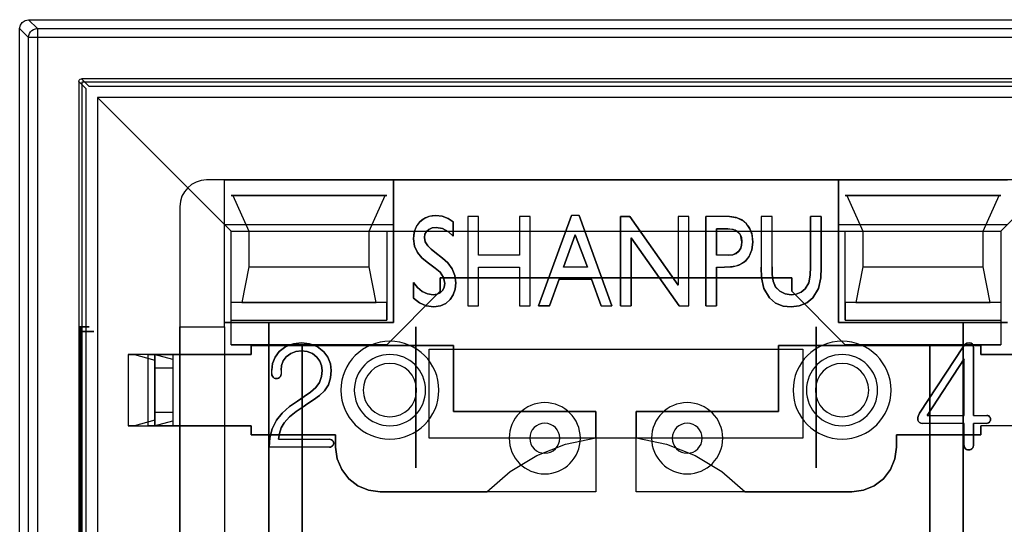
# Model space of a CAD drawing. Header units: millimetres. Extents: x 0 to 1524, y 0 to 1016.
# Tile 150 of 256: x 693.09 to 704.16, y 415.44 to 421.11. Entities that reach past the tile are written whole.
import ezdxf

# ---------------------------------------------------------------- set-up
doc = ezdxf.new("R2010")
doc.units = ezdxf.units.MM
doc.header["$LTSCALE"] = 83.82
doc.layers.get('0').update_dxf_attribs({"linetype": 'CONTINUOUS'})

msp = doc.modelspace()

# ---------------------------------------------------------------- linework, layer by layer
at = {"color": 6, "linetype": 'CONTINUOUS'}
for p, q in [((693.194, 421.107), (706.394, 421.107)), ((693.294, 421.007), (693.194, 421.107)), ((693.094, 421.007), (693.194, 420.907)), ((693.094, 407.807), (693.094, 421.007)), ((693.294, 421.007), (706.295, 421.007)), ((693.194, 407.906), (693.194, 420.907)), ((693.294, 420.907), (693.294, 407.906)), ((706.295, 420.907), (693.294, 420.907)), ((693.759, 420.412), (693.759, 408.402)), ((705.799, 420.442), (693.789, 420.442)), ((693.969, 420.232), (695.469, 418.732)), ((705.619, 420.232), (693.969, 420.232)), ((693.969, 420.232), (693.969, 408.582)), ((704.119, 418.732), (705.619, 420.232)), ((695.394, 419.307), (695.194, 419.307)), ((695.394, 418.807), (695.394, 419.307)), ((695.394, 419.307), (697.294, 419.307)), ((695.394, 417.657), (695.394, 419.307)), ((697.294, 419.307), (702.294, 419.307)), ((697.294, 417.707), (697.294, 419.307)), ((697.294, 419.307), (697.294, 418.807)), ((702.294, 419.307), (702.294, 417.707)), ((702.294, 418.807), (702.294, 419.307)), ((702.294, 419.307), (704.194, 419.307)), ((695.489, 419.132), (697.199, 419.132)), ((702.389, 419.132), (704.099, 419.132)), ((694.894, 419.007), (694.894, 417.657)), ((698.128, 418.895), (698.128, 417.895)), ((698.249, 418.895), (698.128, 418.895)), ((698.128, 418.895), (698.128, 417.895)), ((698.249, 418.895), (698.128, 418.895)), ((698.249, 418.463), (698.249, 418.895)), ((698.249, 418.463), (698.249, 418.895)), ((698.709, 418.895), (698.709, 418.463)), ((698.83, 418.895), (698.709, 418.895)), ((698.709, 418.895), (698.709, 418.463)), ((698.83, 418.895), (698.709, 418.895)), ((698.83, 417.895), (698.83, 418.895)), ((698.83, 417.895), (698.83, 418.895)), ((698.925, 417.895), (699.293, 418.909)), ((699.293, 418.909), (698.925, 417.895)), ((699.38, 418.909), (699.293, 418.909)), ((699.38, 418.909), (699.293, 418.909)), ((699.38, 418.909), (699.749, 417.895)), ((699.749, 417.895), (699.38, 418.909)), ((699.95, 418.895), (700.493, 418.126)), ((700.493, 418.126), (699.95, 418.895)), ((700.493, 418.895), (700.493, 418.126)), ((700.614, 418.895), (700.493, 418.895)), ((700.493, 418.895), (700.493, 418.126)), ((700.614, 418.895), (700.493, 418.895)), ((700.614, 417.895), (700.614, 418.895)), ((700.614, 417.895), (700.614, 418.895)), ((701.068, 418.895), (700.803, 418.895)), ((701.068, 418.895), (700.803, 418.895)), ((701.425, 418.895), (701.425, 418.328)), ((701.547, 418.895), (701.425, 418.895)), ((701.425, 418.895), (701.425, 418.328)), ((701.547, 418.895), (701.425, 418.895)), ((701.547, 418.332), (701.547, 418.895)), ((701.547, 418.332), (701.547, 418.895)), ((702.101, 418.895), (701.979, 418.895)), ((702.101, 418.895), (701.979, 418.895)), ((695.469, 418.732), (697.219, 418.732)), ((695.469, 417.732), (695.469, 418.732)), ((695.669, 418.732), (697.019, 418.732)), ((697.219, 418.732), (702.369, 418.732)), ((702.369, 418.732), (704.119, 418.732)), ((702.569, 418.732), (703.919, 418.732)), ((704.119, 418.732), (704.119, 417.732)), ((699.205, 418.327), (699.337, 418.69)), ((699.337, 418.69), (699.205, 418.327)), ((699.337, 418.69), (699.473, 418.327)), ((699.473, 418.327), (699.337, 418.69)), ((700.503, 417.895), (699.966, 418.658)), ((699.966, 418.658), (700.503, 417.895)), ((697.758, 418.496), (697.846, 418.43)), ((697.846, 418.43), (697.758, 418.496)), ((698.709, 418.463), (698.249, 418.463)), ((698.709, 418.463), (698.249, 418.463)), ((701.056, 418.463), (700.925, 418.463)), ((701.056, 418.463), (700.925, 418.463)), ((695.669, 418.332), (697.019, 418.332)), ((698.249, 418.327), (698.709, 418.327)), ((698.249, 417.895), (698.249, 418.327)), ((698.249, 418.327), (698.709, 418.327)), ((698.249, 417.895), (698.249, 418.327)), ((698.709, 418.327), (698.709, 417.895)), ((698.709, 418.327), (698.709, 417.895)), ((699.473, 418.327), (699.205, 418.327)), ((699.473, 418.327), (699.205, 418.327)), ((700.925, 418.327), (701.013, 418.327)), ((700.925, 418.327), (701.013, 418.327)), ((702.569, 418.332), (703.919, 418.332)), ((699.156, 418.192), (699.048, 417.895)), ((699.048, 417.895), (699.156, 418.192)), ((699.156, 418.192), (699.519, 418.192)), ((699.156, 418.192), (699.519, 418.192)), ((699.626, 417.895), (699.519, 418.192)), ((699.519, 418.192), (699.626, 417.895)), ((695.469, 417.732), (695.469, 417.932)), ((698.128, 417.895), (698.249, 417.895)), ((698.128, 417.895), (698.249, 417.895)), ((698.709, 417.895), (698.83, 417.895)), ((698.709, 417.895), (698.83, 417.895)), ((699.626, 417.895), (699.749, 417.895)), ((699.626, 417.895), (699.749, 417.895)), ((699.844, 417.895), (699.966, 417.895)), ((699.844, 417.895), (699.966, 417.895)), ((700.503, 417.895), (700.614, 417.895)), ((700.503, 417.895), (700.614, 417.895)), ((700.803, 417.895), (700.925, 417.895)), ((700.803, 417.895), (700.925, 417.895)), ((704.119, 417.932), (704.119, 417.732)), ((695.469, 417.732), (697.219, 417.732)), ((695.469, 417.457), (695.469, 417.732)), ((702.369, 417.732), (704.119, 417.732)), ((704.119, 417.732), (704.119, 417.457)), ((693.781, 417.657), (693.771, 417.657)), ((694.894, 417.657), (695.394, 417.657)), ((694.894, 417.347), (694.894, 417.657)), ((694.894, 417.657), (695.394, 417.657)), ((695.394, 417.657), (695.394, 417.707)), ((695.394, 417.707), (697.294, 417.707)), ((695.394, 417.657), (695.394, 417.347)), ((695.394, 417.657), (695.394, 411.157)), ((702.294, 417.707), (704.194, 417.707)), ((693.77, 417.607), (693.77, 411.207)), ((693.783, 411.207), (693.783, 417.607)), ((703.204, 416.687), (703.693, 417.435)), ((703.693, 417.435), (703.204, 416.687)), ((694.314, 417.347), (694.314, 416.547)), ((694.314, 417.347), (694.384, 417.347)), ((694.614, 417.347), (694.314, 417.347)), ((694.384, 417.347), (694.614, 417.284)), ((694.604, 417.347), (694.384, 417.347)), ((694.535, 417.347), (694.814, 417.347)), ((694.604, 417.347), (694.535, 417.347)), ((694.535, 417.347), (694.535, 416.547)), ((694.814, 417.29), (694.604, 417.347)), ((694.614, 417.347), (694.614, 416.547)), ((694.614, 416.547), (694.614, 417.347)), ((694.614, 417.284), (694.614, 416.609)), ((694.614, 417.197), (694.614, 417.284)), ((694.814, 417.347), (695.694, 417.347)), ((694.814, 417.347), (694.814, 416.547)), ((694.814, 417.347), (694.814, 416.547)), ((694.814, 417.347), (694.814, 416.547)), ((695.694, 417.347), (694.814, 417.347)), ((694.814, 417.29), (694.814, 417.197)), ((694.814, 417.29), (694.814, 416.604)), ((703.291, 416.662), (703.706, 417.297)), ((703.706, 417.297), (703.291, 416.662)), ((703.706, 416.662), (703.706, 417.297)), ((703.706, 416.662), (703.706, 417.297)), ((703.894, 417.347), (704.774, 417.347)), ((704.774, 417.347), (703.894, 417.347)), ((694.614, 417.197), (694.614, 416.697)), ((694.614, 417.197), (694.814, 417.197)), ((694.814, 417.197), (694.814, 416.697)), ((695.928, 417.132), (695.928, 417.171)), ((695.928, 417.132), (695.928, 417.171)), ((696.031, 417.17), (696.031, 417.127)), ((696.031, 417.17), (696.031, 417.127)), ((696.32, 416.788), (696.289, 416.766)), ((696.289, 416.766), (696.32, 416.788)), ((694.614, 416.609), (694.614, 416.697)), ((694.814, 416.697), (694.614, 416.697)), ((694.814, 416.697), (694.814, 416.604)), ((703.291, 416.662), (703.706, 416.662)), ((703.291, 416.662), (703.706, 416.662)), ((703.809, 416.662), (703.96, 416.662)), ((703.809, 416.662), (703.96, 416.662)), ((694.314, 416.547), (694.614, 416.547)), ((694.384, 416.547), (694.314, 416.547)), ((694.614, 416.609), (694.384, 416.547)), ((694.384, 416.547), (694.604, 416.547)), ((694.535, 416.547), (694.604, 416.547)), ((694.814, 416.547), (694.535, 416.547)), ((694.604, 416.547), (694.814, 416.604)), ((695.694, 416.547), (694.814, 416.547)), ((694.814, 416.547), (695.694, 416.547)), ((694.894, 414.807), (694.894, 416.547)), ((695.394, 416.547), (695.394, 414.807)), ((703.706, 416.573), (703.237, 416.573)), ((703.706, 416.573), (703.237, 416.573)), ((703.706, 416.324), (703.706, 416.573)), ((703.706, 416.324), (703.706, 416.573)), ((703.956, 416.573), (703.809, 416.573)), ((703.956, 416.573), (703.809, 416.573)), ((704.774, 416.547), (703.894, 416.547)), ((704.774, 416.547), (703.894, 416.547)), ((696.002, 416.396), (696.574, 416.396)), ((696.002, 416.396), (696.574, 416.396)), ((701.894, 416.407), (697.694, 416.407)), ((696.574, 416.307), (695.898, 416.307)), ((696.574, 416.307), (695.898, 416.307))]:
    msp.add_line(p, q, dxfattribs=at)
at = {"color": 7, "linetype": 'CONTINUOUS'}
for p, q in [((693.842, 420.329), (693.759, 420.412)), ((693.789, 420.442), (693.872, 420.359)), ((693.794, 420.407), (693.794, 408.407)), ((705.794, 420.407), (693.794, 420.407)), ((693.842, 408.484), (693.842, 420.329)), ((693.872, 420.359), (705.717, 420.359)), ((704.394, 419.307), (695.194, 419.307)), ((695.469, 419.132), (695.489, 419.132)), ((697.219, 419.132), (695.469, 419.132)), ((695.489, 419.132), (695.669, 418.732)), ((697.019, 418.732), (697.199, 419.132)), ((697.199, 419.132), (697.219, 419.132)), ((702.369, 419.132), (702.389, 419.132)), ((704.119, 419.132), (702.369, 419.132)), ((702.389, 419.132), (702.569, 418.732)), ((703.919, 418.732), (704.099, 419.132)), ((704.099, 419.132), (704.119, 419.132)), ((694.894, 419.007), (694.894, 409.807)), ((697.966, 418.838), (697.966, 418.675)), ((697.966, 418.675), (697.966, 418.838)), ((699.844, 418.895), (699.95, 418.895)), ((699.844, 417.895), (699.844, 418.895)), ((699.844, 418.895), (699.844, 417.895)), ((699.95, 418.895), (699.844, 418.895)), ((700.803, 417.895), (700.803, 418.895)), ((700.803, 418.895), (700.803, 417.895)), ((701.979, 418.332), (701.979, 418.895)), ((701.979, 418.895), (701.979, 418.332)), ((702.101, 418.895), (702.101, 418.326)), ((702.101, 418.326), (702.101, 418.895)), ((695.394, 417.707), (695.394, 418.807)), ((695.394, 418.807), (697.294, 418.807)), ((695.469, 417.932), (695.469, 418.732)), ((695.469, 418.732), (697.219, 418.732)), ((695.669, 418.732), (695.669, 418.332)), ((697.019, 418.332), (697.019, 418.732)), ((697.219, 418.732), (697.219, 417.732)), ((697.294, 418.807), (697.294, 417.707)), ((700.925, 418.76), (701.049, 418.76)), ((700.925, 418.463), (700.925, 418.76)), ((700.925, 418.76), (700.925, 418.463)), ((701.049, 418.76), (700.925, 418.76)), ((702.294, 418.807), (704.194, 418.807)), ((702.294, 417.707), (702.294, 418.807)), ((702.369, 417.732), (702.369, 418.732)), ((702.369, 418.732), (704.119, 418.732)), ((702.569, 418.732), (702.569, 418.332)), ((703.919, 418.332), (703.919, 418.732)), ((704.119, 418.732), (704.119, 417.932)), ((699.966, 418.658), (699.966, 417.895)), ((699.966, 417.895), (699.966, 418.658)), ((697.763, 418.318), (697.674, 418.384)), ((697.674, 418.384), (697.763, 418.318)), ((695.669, 418.332), (695.589, 417.932)), ((697.099, 417.932), (697.019, 418.332)), ((700.925, 418.327), (700.925, 417.895)), ((700.925, 417.895), (700.925, 418.327)), ((702.569, 418.332), (702.489, 417.932)), ((703.999, 417.932), (703.919, 418.332)), ((697.819, 418.207), (701.769, 418.207)), ((697.819, 418.057), (697.819, 418.207)), ((697.819, 418.207), (697.819, 418.057)), ((701.769, 418.207), (697.819, 418.207)), ((701.769, 418.207), (701.769, 418.057)), ((701.769, 418.057), (701.769, 418.207)), ((697.219, 417.457), (697.819, 418.057)), ((697.819, 418.057), (697.219, 417.457)), ((697.52, 417.979), (697.52, 418.155)), ((697.52, 418.155), (697.52, 417.979)), ((701.769, 418.057), (702.369, 417.457)), ((702.369, 417.457), (701.769, 418.057)), ((697.219, 417.932), (695.469, 417.932)), ((695.589, 417.932), (697.099, 417.932)), ((697.219, 417.732), (697.219, 417.932)), ((699.048, 417.895), (698.925, 417.895)), ((698.925, 417.895), (699.048, 417.895)), ((702.369, 417.932), (702.369, 417.732)), ((704.119, 417.932), (702.369, 417.932)), ((702.489, 417.932), (703.999, 417.932)), ((695.894, 417.707), (695.394, 417.707)), ((697.294, 417.707), (695.894, 417.707)), ((695.894, 417.707), (695.894, 411.107)), ((695.894, 411.107), (695.894, 417.707)), ((697.544, 417.657), (697.544, 416.073)), ((697.544, 416.073), (697.544, 417.657)), ((702.044, 416.073), (702.044, 417.657)), ((702.044, 417.657), (702.044, 416.073)), ((703.694, 417.707), (702.294, 417.707)), ((703.694, 411.107), (703.694, 417.707)), ((703.694, 417.707), (703.694, 411.107)), ((704.194, 417.707), (703.694, 417.707)), ((695.469, 417.457), (697.219, 417.457)), ((696.269, 417.457), (695.469, 417.457)), ((695.694, 417.447), (697.969, 417.447)), ((695.694, 417.347), (695.694, 417.447)), ((695.694, 417.447), (695.694, 417.347)), ((697.969, 417.447), (695.694, 417.447)), ((696.269, 411.357), (696.269, 417.457)), ((696.269, 417.457), (696.269, 411.357)), ((697.219, 417.457), (696.269, 417.457)), ((697.694, 417.407), (701.894, 417.407)), ((697.694, 416.407), (697.694, 417.407)), ((697.969, 417.447), (697.969, 416.707)), ((697.969, 416.707), (697.969, 417.447)), ((701.619, 417.447), (703.894, 417.447)), ((701.619, 416.707), (701.619, 417.447)), ((701.619, 417.447), (701.619, 416.707)), ((703.894, 417.447), (701.619, 417.447)), ((701.894, 417.407), (701.894, 416.407)), ((702.369, 417.457), (704.119, 417.457)), ((703.319, 417.457), (702.369, 417.457)), ((704.119, 417.457), (703.319, 417.457)), ((703.319, 417.457), (703.319, 411.357)), ((703.319, 411.357), (703.319, 417.457)), ((703.809, 417.424), (703.809, 416.662)), ((703.809, 416.662), (703.809, 417.424)), ((703.894, 417.447), (703.894, 417.347)), ((703.894, 417.347), (703.894, 417.447)), ((694.894, 416.547), (694.894, 417.347)), ((694.894, 417.347), (695.394, 417.347)), ((695.394, 417.347), (695.394, 416.547)), ((697.969, 416.707), (699.569, 416.707)), ((699.569, 416.707), (697.969, 416.707)), ((699.569, 416.707), (699.569, 415.807)), ((699.569, 416.41), (699.569, 416.707)), ((700.019, 416.707), (701.619, 416.707)), ((700.019, 415.807), (700.019, 416.707)), ((700.019, 416.707), (700.019, 416.41)), ((701.619, 416.707), (700.019, 416.707)), ((695.394, 416.547), (694.894, 416.547)), ((695.694, 416.447), (695.694, 416.547)), ((695.694, 416.547), (695.694, 416.447)), ((703.809, 416.573), (703.809, 416.324)), ((703.809, 416.324), (703.809, 416.573)), ((703.894, 416.547), (703.894, 416.447)), ((703.894, 416.447), (703.894, 416.547)), ((696.644, 416.447), (695.694, 416.447)), ((695.694, 416.447), (696.644, 416.447)), ((696.644, 416.307), (696.644, 416.447)), ((696.644, 416.447), (696.644, 416.307)), ((698.569, 416.407), (697.694, 416.407)), ((699.369, 416.407), (698.569, 416.407)), ((700.219, 416.407), (699.369, 416.407)), ((701.019, 416.407), (700.219, 416.407)), ((701.894, 416.407), (701.019, 416.407)), ((702.944, 416.447), (702.944, 416.307)), ((703.894, 416.447), (702.944, 416.447)), ((702.944, 416.447), (703.894, 416.447)), ((702.944, 416.307), (702.944, 416.447)), ((699.569, 415.807), (697.144, 415.807)), ((697.144, 415.807), (698.344, 415.807)), ((702.444, 415.807), (700.019, 415.807)), ((701.245, 415.807), (702.444, 415.807))]:
    msp.add_line(p, q, dxfattribs=at)
at = {"color": 6, "linetype": 'CONTINUOUS'}
for points in [[(693.094, 421.007), (693.102, 421.045), (693.124, 421.077), (693.156, 421.099), (693.194, 421.107)], [(693.194, 420.907), (693.196, 420.929), (693.204, 420.95), (693.216, 420.969), (693.232, 420.985), (693.25, 420.997), (693.272, 421.005), (693.294, 421.007)], [(693.294, 421.007), (693.294, 421.004), (693.294, 420.996), (693.294, 420.984), (693.294, 420.969), (693.294, 420.95), (693.294, 420.929), (693.294, 420.907)], [(693.294, 420.907), (693.272, 420.907), (693.251, 420.907), (693.233, 420.907), (693.217, 420.907), (693.205, 420.907), (693.197, 420.907), (693.194, 420.907)], [(697.52, 418.645), (697.528, 418.72), (697.552, 418.784), (697.59, 418.836), (697.64, 418.876), (697.7, 418.9), (697.77, 418.909)], [(697.77, 418.909), (697.73, 418.906), (697.69, 418.897), (697.653, 418.883), (697.618, 418.861), (697.587, 418.832), (697.561, 418.799), (697.542, 418.764), (697.53, 418.728), (697.522, 418.688), (697.52, 418.645)], [(697.77, 418.909), (697.84, 418.9), (697.907, 418.876), (697.966, 418.838)], [(697.966, 418.838), (697.907, 418.876), (697.84, 418.9), (697.77, 418.909)], [(701.068, 418.895), (701.156, 418.883), (701.229, 418.845), (701.285, 418.785), (701.319, 418.706), (701.33, 418.61)], [(701.33, 418.61), (701.323, 418.69), (701.299, 418.759), (701.26, 418.816), (701.208, 418.86), (701.143, 418.886), (701.068, 418.895)], [(697.774, 418.773), (697.729, 418.768), (697.693, 418.752), (697.665, 418.728), (697.647, 418.697), (697.641, 418.66)], [(697.641, 418.66), (697.647, 418.697), (697.665, 418.728), (697.693, 418.752), (697.729, 418.768), (697.774, 418.773)], [(701.049, 418.76), (701.105, 418.754), (701.152, 418.736), (701.186, 418.703), (701.204, 418.661), (701.209, 418.614)], [(701.209, 418.614), (701.193, 418.69), (701.136, 418.744), (701.049, 418.76)], [(697.674, 418.384), (697.614, 418.434), (697.563, 418.493), (697.53, 418.565), (697.52, 418.645)], [(697.52, 418.645), (697.53, 418.565), (697.563, 418.493), (697.614, 418.434), (697.674, 418.384)], [(697.641, 418.66), (697.651, 418.611), (697.679, 418.567), (697.716, 418.529), (697.758, 418.496)], [(697.758, 418.496), (697.716, 418.529), (697.679, 418.567), (697.651, 418.611), (697.641, 418.66)], [(701.33, 418.61), (701.32, 418.523), (701.292, 418.451), (701.25, 418.397), (701.198, 418.36), (701.14, 418.339), (701.079, 418.33), (701.013, 418.327)], [(701.013, 418.327), (701.099, 418.332), (701.176, 418.35), (701.242, 418.389), (701.29, 418.449), (701.32, 418.523), (701.33, 418.61)], [(701.209, 418.614), (701.206, 418.575), (701.195, 418.54), (701.176, 418.509), (701.146, 418.484), (701.106, 418.468), (701.056, 418.463)], [(701.056, 418.463), (701.105, 418.468), (701.145, 418.483), (701.175, 418.508), (701.195, 418.54), (701.206, 418.575), (701.209, 418.614)], [(697.846, 418.43), (697.906, 418.376), (697.953, 418.309), (697.983, 418.233), (697.993, 418.151)], [(697.993, 418.151), (697.983, 418.233), (697.953, 418.309), (697.906, 418.376), (697.846, 418.43)], [(697.871, 418.146), (697.856, 418.212), (697.817, 418.27), (697.763, 418.318)], [(697.763, 418.318), (697.817, 418.27), (697.856, 418.212), (697.871, 418.146)], [(701.517, 417.983), (701.455, 418.089), (701.429, 418.208), (701.425, 418.328)], [(701.425, 418.328), (701.429, 418.208), (701.455, 418.089), (701.517, 417.983)], [(701.547, 418.332), (701.549, 418.246), (701.56, 418.171), (701.588, 418.106), (701.633, 418.058), (701.693, 418.027), (701.762, 418.017)], [(701.762, 418.017), (701.693, 418.027), (701.634, 418.057), (701.588, 418.105), (701.56, 418.17), (701.549, 418.245), (701.547, 418.332)], [(701.919, 418.083), (701.96, 418.152), (701.976, 418.238), (701.979, 418.332)], [(701.979, 418.332), (701.976, 418.238), (701.96, 418.152), (701.919, 418.083)], [(702.101, 418.326), (702.096, 418.207), (702.07, 418.089), (702.007, 417.984)], [(702.007, 417.984), (702.07, 418.089), (702.096, 418.207), (702.101, 418.326)], [(697.52, 418.155), (697.563, 418.101), (697.616, 418.056), (697.676, 418.027), (697.741, 418.017)], [(697.741, 418.017), (697.676, 418.027), (697.616, 418.056), (697.563, 418.101), (697.52, 418.155)], [(697.741, 418.017), (697.784, 418.023), (697.819, 418.041), (697.847, 418.068), (697.865, 418.104), (697.871, 418.146)], [(697.871, 418.146), (697.865, 418.104), (697.847, 418.068), (697.819, 418.041), (697.784, 418.023), (697.741, 418.017)], [(697.993, 418.151), (697.986, 418.08), (697.965, 418.017), (697.931, 417.964), (697.883, 417.92), (697.822, 417.892), (697.748, 417.882)], [(697.748, 417.882), (697.822, 417.892), (697.883, 417.92), (697.931, 417.964), (697.965, 418.017), (697.986, 418.08), (697.993, 418.151)], [(701.762, 418.017), (701.82, 418.023), (701.874, 418.046), (701.919, 418.083)], [(701.919, 418.083), (701.874, 418.046), (701.82, 418.023), (701.762, 418.017)], [(697.748, 417.882), (697.663, 417.893), (697.586, 417.928), (697.52, 417.979)], [(697.52, 417.979), (697.586, 417.928), (697.663, 417.893), (697.748, 417.882)], [(701.763, 417.882), (701.673, 417.891), (701.588, 417.925), (701.517, 417.983)], [(701.517, 417.983), (701.588, 417.925), (701.673, 417.891), (701.763, 417.882)], [(702.007, 417.984), (701.937, 417.926), (701.853, 417.892), (701.763, 417.882)], [(701.763, 417.882), (701.853, 417.892), (701.937, 417.926), (702.007, 417.984)], [(693.771, 417.657), (693.771, 417.652), (693.77, 417.641), (693.77, 417.625), (693.77, 417.607)], [(693.771, 417.657), (693.809, 417.657), (693.84, 417.657), (693.862, 417.657), (693.874, 417.657), (693.875, 417.657), (693.866, 417.657), (693.847, 417.657), (693.818, 417.657), (693.781, 417.657)], [(693.783, 417.607), (693.783, 417.625), (693.782, 417.641), (693.782, 417.652), (693.781, 417.657)], [(693.77, 417.607), (693.816, 417.607), (693.857, 417.607), (693.889, 417.607), (693.912, 417.607), (693.924, 417.607), (693.926, 417.607), (693.916, 417.607), (693.896, 417.607), (693.867, 417.607), (693.829, 417.607), (693.783, 417.607)], [(696.01, 417.381), (696.083, 417.437), (696.17, 417.468), (696.26, 417.477)], [(696.26, 417.477), (696.17, 417.468), (696.083, 417.437), (696.01, 417.381)], [(696.26, 417.477), (696.351, 417.468), (696.437, 417.436), (696.511, 417.379)], [(696.511, 417.379), (696.437, 417.436), (696.351, 417.468), (696.26, 417.477)], [(696.434, 417.319), (696.383, 417.359), (696.323, 417.381), (696.26, 417.388)], [(696.26, 417.388), (696.323, 417.381), (696.383, 417.359), (696.434, 417.319)], [(703.693, 417.435), (703.711, 417.457), (703.736, 417.473), (703.765, 417.477)], [(703.765, 417.477), (703.736, 417.473), (703.711, 417.457), (703.693, 417.435)], [(694.814, 417.347), (694.776, 417.347), (694.738, 417.347), (694.704, 417.347), (694.673, 417.347), (694.648, 417.347), (694.63, 417.347), (694.618, 417.347), (694.614, 417.347)], [(695.928, 417.171), (695.936, 417.247), (695.964, 417.319), (696.01, 417.381)], [(696.01, 417.381), (695.964, 417.319), (695.936, 417.247), (695.928, 417.171)], [(696.089, 417.321), (696.056, 417.276), (696.037, 417.225), (696.031, 417.17)], [(696.031, 417.17), (696.037, 417.225), (696.056, 417.276), (696.089, 417.321)], [(696.491, 417.167), (696.485, 417.222), (696.466, 417.274), (696.434, 417.319)], [(696.434, 417.319), (696.466, 417.274), (696.485, 417.222), (696.491, 417.167)], [(696.511, 417.379), (696.558, 417.316), (696.586, 417.243), (696.594, 417.166)], [(696.594, 417.166), (696.586, 417.243), (696.558, 417.316), (696.511, 417.379)], [(695.943, 417.091), (695.934, 417.103), (695.929, 417.117), (695.928, 417.132)], [(695.928, 417.132), (695.929, 417.117), (695.934, 417.103), (695.943, 417.091)], [(696.422, 416.978), (696.461, 417.034), (696.484, 417.099), (696.491, 417.167)], [(696.491, 417.167), (696.484, 417.099), (696.461, 417.034), (696.422, 416.978)], [(696.594, 417.166), (696.587, 417.086), (696.563, 417.008), (696.519, 416.94)], [(696.519, 416.94), (696.563, 417.008), (696.587, 417.086), (696.594, 417.166)], [(696.215, 416.825), (696.292, 416.875), (696.362, 416.925), (696.422, 416.978)], [(696.422, 416.978), (696.362, 416.925), (696.292, 416.875), (696.215, 416.825)], [(696.519, 416.94), (696.462, 416.887), (696.395, 416.837), (696.32, 416.788)], [(696.32, 416.788), (696.395, 416.837), (696.462, 416.887), (696.519, 416.94)], [(695.979, 416.609), (696.044, 416.69), (696.124, 416.762), (696.215, 416.825)], [(696.215, 416.825), (696.124, 416.762), (696.044, 416.69), (695.979, 416.609)], [(696.289, 416.766), (696.202, 416.708), (696.126, 416.646), (696.065, 416.579)], [(696.065, 416.579), (696.126, 416.646), (696.202, 416.708), (696.289, 416.766)], [(704.002, 416.618), (704, 416.607), (703.996, 416.597), (703.99, 416.588)], [(703.99, 416.588), (703.996, 416.597), (704, 416.607), (704.002, 416.618)], [(703.991, 416.649), (703.997, 416.64), (704.001, 416.63), (704.002, 416.618)], [(704.002, 416.618), (704.001, 416.63), (703.997, 416.64), (703.991, 416.649)], [(694.614, 416.547), (694.618, 416.547), (694.629, 416.547), (694.648, 416.547), (694.673, 416.547), (694.703, 416.547), (694.738, 416.547), (694.775, 416.547), (694.814, 416.547)], [(695.898, 416.307), (695.905, 416.411), (695.932, 416.513), (695.979, 416.609)], [(695.979, 416.609), (695.932, 416.513), (695.905, 416.411), (695.898, 416.307)], [(696.065, 416.579), (696.033, 416.523), (696.012, 416.46), (696.002, 416.396)], [(696.002, 416.396), (696.012, 416.46), (696.033, 416.523), (696.065, 416.579)], [(703.237, 416.573), (703.218, 416.576), (703.203, 416.583), (703.193, 416.596), (703.187, 416.611)], [(703.187, 416.611), (703.194, 416.595), (703.205, 416.582), (703.219, 416.575), (703.237, 416.573)], [(696.624, 416.351), (696.622, 416.34), (696.617, 416.329), (696.609, 416.321)], [(696.609, 416.321), (696.617, 416.329), (696.622, 416.34), (696.624, 416.351)], [(703.721, 416.289), (703.712, 416.299), (703.707, 416.311), (703.706, 416.324)], [(703.706, 416.324), (703.707, 416.311), (703.712, 416.299), (703.721, 416.289)], [(703.757, 416.277), (703.744, 416.278), (703.732, 416.282), (703.721, 416.289)], [(703.721, 416.289), (703.732, 416.282), (703.744, 416.278), (703.757, 416.277)], [(703.793, 416.289), (703.782, 416.282), (703.77, 416.278), (703.757, 416.277)], [(703.757, 416.277), (703.77, 416.278), (703.782, 416.282), (703.793, 416.289)]]:
    msp.add_lwpolyline(points, dxfattribs=at)
at = {"color": 7, "linetype": 'CONTINUOUS'}
for points in [[(693.759, 420.412), (693.763, 420.427), (693.774, 420.438), (693.789, 420.442)], [(697.966, 418.675), (697.911, 418.725), (697.846, 418.761), (697.774, 418.773)], [(697.774, 418.773), (697.846, 418.761), (697.911, 418.725), (697.966, 418.675)], [(696.26, 417.388), (696.198, 417.382), (696.139, 417.36), (696.089, 417.321)], [(696.089, 417.321), (696.139, 417.36), (696.198, 417.382), (696.26, 417.388)], [(703.765, 417.477), (703.783, 417.473), (703.798, 417.462), (703.807, 417.445), (703.809, 417.424)], [(703.809, 417.424), (703.807, 417.445), (703.798, 417.462), (703.783, 417.473), (703.765, 417.477)], [(695.979, 417.077), (695.966, 417.079), (695.953, 417.083), (695.943, 417.091)], [(695.943, 417.091), (695.953, 417.083), (695.966, 417.079), (695.979, 417.077)], [(696.015, 417.09), (696.004, 417.083), (695.992, 417.078), (695.979, 417.077)], [(695.979, 417.077), (695.992, 417.078), (696.004, 417.083), (696.015, 417.09)], [(696.031, 417.127), (696.03, 417.113), (696.024, 417.101), (696.015, 417.09)], [(696.015, 417.09), (696.024, 417.101), (696.03, 417.113), (696.031, 417.127)], [(703.187, 416.611), (703.186, 416.638), (703.192, 416.663), (703.204, 416.687)], [(703.204, 416.687), (703.192, 416.663), (703.186, 416.638), (703.187, 416.611)], [(703.96, 416.662), (703.971, 416.661), (703.982, 416.657), (703.991, 416.649)], [(703.991, 416.649), (703.982, 416.657), (703.971, 416.661), (703.96, 416.662)], [(703.99, 416.588), (703.98, 416.579), (703.968, 416.575), (703.956, 416.573)], [(703.956, 416.573), (703.968, 416.575), (703.98, 416.579), (703.99, 416.588)], [(696.574, 416.396), (696.587, 416.394), (696.599, 416.39), (696.609, 416.383)], [(696.609, 416.383), (696.599, 416.39), (696.587, 416.394), (696.574, 416.396)], [(698.344, 415.807), (698.606, 416.035), (698.904, 416.215), (699.228, 416.341), (699.569, 416.41)], [(700.019, 416.41), (700.36, 416.341), (700.685, 416.215), (700.982, 416.035), (701.245, 415.807)], [(696.609, 416.321), (696.599, 416.313), (696.587, 416.308), (696.574, 416.307)], [(696.574, 416.307), (696.587, 416.308), (696.599, 416.313), (696.609, 416.321)], [(696.609, 416.383), (696.617, 416.374), (696.622, 416.363), (696.624, 416.351)], [(696.624, 416.351), (696.622, 416.363), (696.617, 416.374), (696.609, 416.383)], [(697.144, 415.807), (697.015, 415.824), (696.894, 415.874), (696.791, 415.953), (696.712, 416.056), (696.662, 416.177), (696.644, 416.307)], [(696.644, 416.307), (696.662, 416.177), (696.712, 416.056), (696.791, 415.953), (696.894, 415.874), (697.015, 415.824), (697.144, 415.807)], [(702.944, 416.307), (702.927, 416.177), (702.877, 416.056), (702.798, 415.953), (702.695, 415.874), (702.574, 415.824), (702.444, 415.807)], [(702.444, 415.807), (702.574, 415.824), (702.695, 415.874), (702.798, 415.953), (702.877, 416.056), (702.927, 416.177), (702.944, 416.307)], [(703.809, 416.324), (703.807, 416.311), (703.802, 416.299), (703.793, 416.289)], [(703.793, 416.289), (703.802, 416.299), (703.807, 416.311), (703.809, 416.324)]]:
    msp.add_lwpolyline(points, dxfattribs=at)
at = {"color": 6, "linetype": 'CONTINUOUS'}
for centre, radius, start, end in [((695.194, 419.007), 0.3, 90, 180), ((697.254, 416.947), 0.55, 0, 180), ((702.334, 416.947), 0.55, 0, 180), ((697.254, 416.947), 0.4, 0, 180), ((697.254, 416.947), 0.4, 0, 180), ((702.334, 416.947), 0.4, 0, 180), ((702.334, 416.947), 0.4, 0, 180), ((697.254, 416.947), 0.3, 0, 180), ((702.334, 416.947), 0.3, 0, 180), ((697.254, 416.947), 0.55, 180, 360), ((697.254, 416.947), 0.4, 180, 360), ((697.254, 416.947), 0.4, 180, 360), ((697.254, 416.947), 0.3, 180, 360), ((702.334, 416.947), 0.55, 180, 360), ((702.334, 416.947), 0.4, 180, 360), ((702.334, 416.947), 0.4, 180, 360), ((702.334, 416.947), 0.3, 180, 360), ((698.994, 416.407), 0.4, 0, 180), ((700.594, 416.407), 0.4, 0, 180), ((698.994, 416.407), 0.4, 180, 360), ((700.594, 416.407), 0.4, 180, 360)]:
    msp.add_arc(centre, radius, start, end, dxfattribs=at)
at = {"color": 7, "linetype": 'CONTINUOUS'}
for centre, radius, start, end in [((695.194, 419.007), 0.3, 90, 180), ((698.994, 416.407), 0.169, 0, 180), ((700.594, 416.407), 0.169, 0, 180), ((698.994, 416.407), 0.169, 180, 360), ((700.594, 416.407), 0.169, 180, 360)]:
    msp.add_arc(centre, radius, start, end, dxfattribs=at)

doc.saveas('drawing.dxf')
